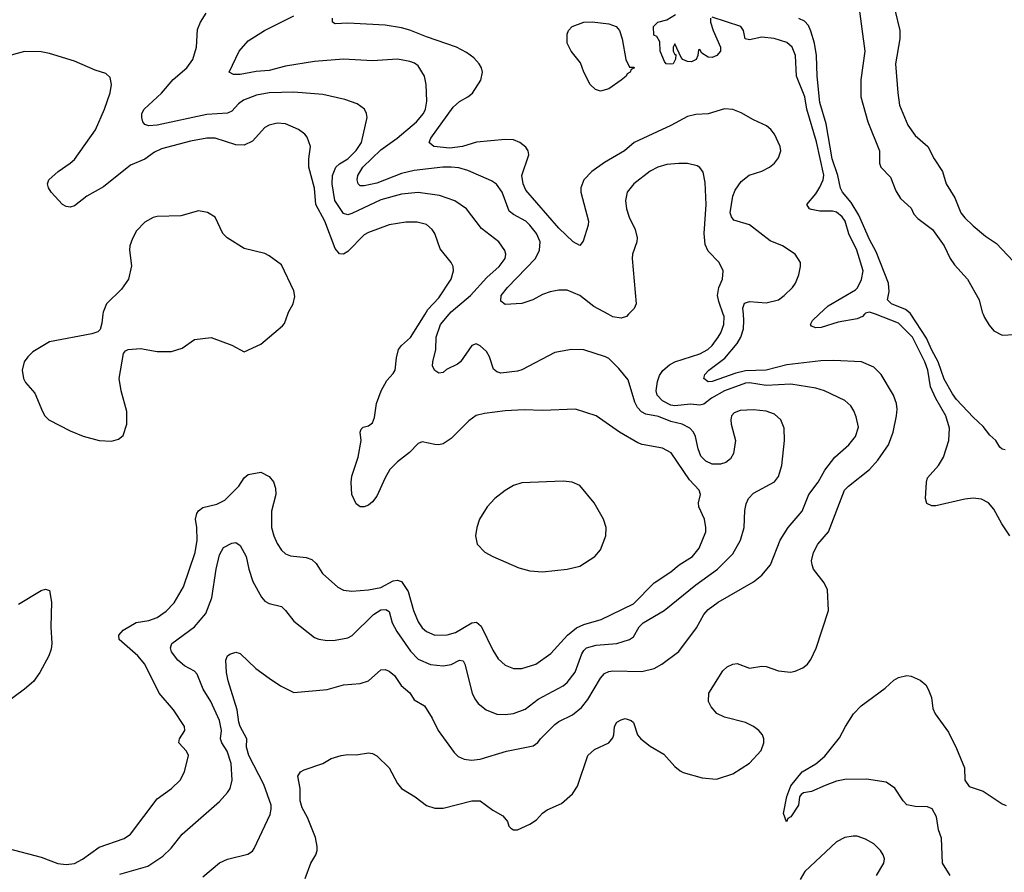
# Model space of a CAD drawing. Header units: inches. Extents: x 1834610 to 2027685, y 642842 to 774116.
# Tile 206 of 256: x 1883466 to 1888220, y 707305 to 711423. Entities that reach past the tile are written whole.
import ezdxf

# ---------------------------------------------------------------- set-up
doc = ezdxf.new("R2010")
doc.units = ezdxf.units.IN
doc.header["$MEASUREMENT"] = 0
doc.layers.add('B8780', color=7, linetype='Continuous')
doc.layers.add('B8781', color=7, linetype='Continuous')

msp = doc.modelspace()

# ---------------------------------------------------------------- linework, layer by layer
at = {"layer": 'B8780', "color": 5}
for points, elevation in [([(1883410, 707419.8), (1883570, 707377.8), (1883650, 707347.6), (1883690, 707342.7), (1883730, 707347.7), (1883770, 707369.1), (1883850, 707427.2), (1883970, 707469.2), (1884000.5, 707490), (1884130, 707659.6), (1884199.7, 707710), (1884240.5, 707750), (1884261.1, 707790), (1884280.5, 707870), (1884271.2, 707890), (1884234.8, 707930), (1884237.3, 707950), (1884263.5, 707990), (1884261, 708010), (1884208.3, 708090), (1884138.7, 708170), (1884069.8, 708310), (1884037.2, 708350), (1883946, 708430), (1883944.2, 708450), (1883966.1, 708473.9), (1884027.8, 708512.2), (1884090, 708522), (1884130, 708535.6), (1884173.1, 708566.9), (1884212.7, 708607.3), (1884256.7, 708683.3), (1884313.1, 708850), (1884322.4, 708910), (1884322.1, 708970), (1884315.5, 709010), (1884322, 709038), (1884330, 709051), (1884350, 709066.7), (1884417.5, 709082.5), (1884457, 709103), (1884524.8, 709170), (1884550, 709210.6), (1884570, 709226.7), (1884630, 709237.1), (1884670, 709217.1), (1884691.2, 709191.2), (1884700.7, 709160.7), (1884702.2, 709130), (1884682.3, 709050), (1884681.3, 708970), (1884692.4, 708930), (1884710, 708892.7), (1884730, 708861.3), (1884750, 708843.7), (1884773.5, 708833.5), (1884850, 708825.4), (1884876.3, 708816.3), (1884896.8, 708796.8), (1884927.6, 708747.6), (1885001.9, 708681.9), (1885030, 708667.5), (1885070, 708663.5), (1885150.1, 708670.1), (1885210, 708681.2), (1885270, 708712.3), (1885290, 708716.1), (1885309.6, 708709.6), (1885341.8, 708661.8), (1885367.6, 708570), (1885390, 708514.6), (1885410, 708486.4), (1885430, 708467.6), (1885470, 708451), (1885530, 708451.7), (1885570, 708463), (1885650, 708510.7), (1885672.5, 708512.5), (1885694, 708494), (1885750, 708377.6), (1885776.1, 708336.1), (1885810, 708304.9), (1885850, 708288.9), (1885890, 708289.1), (1885958.7, 708310), (1886030, 708362.2), (1886110.6, 708450), (1886154, 708486), (1886190, 708502.3), (1886273.8, 708526.2), (1886430, 708601.8), (1886530, 708703.8), (1886610, 708756.3), (1886650, 708790.2), (1886715.1, 708830), (1886746.6, 708870), (1886778.7, 708950), (1886779.8, 708970), (1886771.9, 709010), (1886745.6, 709070), (1886743.9, 709090), (1886753.3, 709130), (1886747.1, 709150), (1886700.4, 709200.4), (1886611.1, 709331.1), (1886570, 709353.6), (1886471.1, 709371.1), (1886450, 709379), (1886362.6, 709430), (1886250, 709509.8), (1886150, 709542.6), (1885990, 709535), (1885902, 709538), (1885810, 709534.2), (1885710, 709520.8), (1885670, 709510.9), (1885634.5, 709485.5), (1885550, 709401), (1885510, 709375.1), (1885490, 709369.7), (1885470, 709371), (1885410, 709384.7), (1885390, 709375.6), (1885348.1, 709331.9), (1885290, 709287.6), (1885254, 709250), (1885230.2, 709209.8), (1885190, 709122), (1885170, 709094.5), (1885150, 709078.4), (1885130, 709069.6), (1885110, 709069.5), (1885090, 709085.2), (1885070, 709129), (1885066.2, 709190), (1885070, 709218.8), (1885101, 709310), (1885114.3, 709390), (1885109.7, 709430), (1885114.2, 709445.8), (1885124.7, 709455.3), (1885150, 709461.6), (1885170, 709476.3), (1885178.8, 709501.2), (1885188.9, 709570), (1885211.2, 709630), (1885239.3, 709680.7), (1885270, 709713.4), (1885279.3, 709730), (1885284.8, 709790), (1885295.5, 709830), (1885309.8, 709850), (1885352.5, 709887.5), (1885423.3, 710000)], 580), ([(1883867.6, 710000), (1883863.1, 709956.9), (1883854.2, 709925.8), (1883844.1, 709915.9), (1883814.6, 709905.4), (1883610, 709867.3), (1883530, 709819.3), (1883504.7, 709795.3), (1883487.3, 709770), (1883477.3, 709730), (1883484, 709690), (1883494.8, 709670), (1883538.5, 709618.5), (1883576.3, 709530), (1883587.7, 709510), (1883607.3, 709490), (1883710, 709437.6), (1883771.8, 709411.8), (1883850, 709390.4), (1883910, 709387.7), (1883943.2, 709396.8), (1883966, 709414), (1883983.7, 709470), (1883983.6, 709530), (1883955.4, 709630), (1883947.1, 709690), (1883967, 709810), (1883977, 709823), (1883990, 709830.4), (1884050, 709834.6), (1884130, 709820.2), (1884199, 709821), (1884250, 709836.5), (1884310, 709877.6), (1884390, 709888.2), (1884490.4, 709850.4), (1884550, 709818), (1884630, 709856.3), (1884735.6, 709944.4), (1884744.2, 709955.8), (1884760, 710000)], 620), ([(1883950, 707296), (1884084.3, 707335.7), (1884157, 707383), (1884197.8, 707422.2), (1884250.7, 707489.3), (1884430, 707647), (1884469.8, 707690.2), (1884482, 707710), (1884492.3, 707750), (1884486.4, 707830), (1884468.3, 707890), (1884442.1, 707930), (1884436.1, 707950), (1884440.4, 707990), (1884430, 708038.3), (1884388.7, 708130), (1884352.1, 708190), (1884322.2, 708262.2), (1884310, 708276.4), (1884262.3, 708302.3), (1884229.4, 708329.4), (1884199.8, 708370), (1884193.5, 708390), (1884201.3, 708410), (1884310, 708490.2), (1884365.2, 708554.8), (1884393.2, 708630), (1884414.7, 708770), (1884430, 708838.8), (1884450, 708874), (1884490, 708894.9), (1884510, 708897.6), (1884530, 708883.7), (1884559.4, 708830), (1884572.6, 708770), (1884592.3, 708710), (1884633.3, 708633.3), (1884650, 708615), (1884670, 708604.1), (1884730, 708588.7), (1884750, 708570.4), (1884790, 708518), (1884890, 708439.6), (1884910, 708431.4), (1884950, 708424.7), (1884990, 708426), (1885050, 708438), (1885070.6, 708449.4), (1885174, 708550), (1885210, 708572.1), (1885234.4, 708574.4), (1885250, 708564.4), (1885265.3, 708510), (1885287.8, 708467.8), (1885352.6, 708372.6), (1885390, 708334.5), (1885449.5, 708309.5), (1885510, 708302.3), (1885550, 708309.4), (1885590, 708330.2), (1885606.9, 708326.9), (1885616.1, 708310), (1885650.8, 708170.8), (1885663.2, 708143.2), (1885680.1, 708120.1), (1885718.4, 708090), (1885769.4, 708069.4), (1885810, 708067.5), (1885850, 708073), (1885907.1, 708092.9), (1885970, 708141.1), (1886090, 708206.2), (1886110, 708221.6), (1886147.8, 708272.2), (1886180.4, 708359.6), (1886190, 708377.2), (1886203.5, 708390), (1886250, 708402.1), (1886350, 708410.1), (1886411, 708429), (1886430, 708442.8), (1886457.2, 708490), (1886477.1, 708510), (1886578.2, 708570), (1886730, 708694.3), (1886835.8, 708770), (1886910, 708844), (1886945.7, 708910), (1886964.5, 708970), (1886967.9, 709052.1), (1886974.5, 709085.5), (1886985.6, 709110), (1887010, 709136.4), (1887110, 709190.6), (1887130, 709217.3), (1887145.4, 709270), (1887159.2, 709390), (1887158, 709450), (1887141.7, 709490), (1887110, 709518.5), (1887070, 709532.8), (1887010, 709539.3), (1886945, 709535), (1886915.4, 709524.6), (1886903.1, 709510), (1886899.5, 709490), (1886900.9, 709470), (1886922.2, 709390), (1886912.3, 709327.7), (1886898.1, 709301.9), (1886875.9, 709284.1), (1886850, 709276.2), (1886810, 709277), (1886779.7, 709290), (1886755.3, 709315.3), (1886741.3, 709350), (1886729, 709410), (1886719.8, 709430), (1886702.4, 709450), (1886664.7, 709470), (1886610, 709482.7), (1886550, 709507), (1886490, 709518.5), (1886468.3, 709528.3), (1886449.5, 709549.5), (1886435.7, 709575.7), (1886403.3, 709683.3), (1886359, 709739), (1886310, 709786.6), (1886295.2, 709795.2), (1886190, 709828.4), (1886130, 709829.7), (1886050, 709816), (1885890, 709732.4), (1885870, 709725.7), (1885790, 709715.1), (1885770, 709721.6), (1885754.5, 709734.5), (1885734.9, 709794.9), (1885720.6, 709820.6), (1885690, 709847.6), (1885670, 709856.9), (1885650, 709849.6), (1885593.8, 709770), (1885580.5, 709759.5), (1885527.1, 709732.9), (1885510, 709718.2), (1885490, 709716.1), (1885470, 709728.8), (1885459.8, 709750), (1885461.4, 709770), (1885474.6, 709830), (1885477.7, 709890), (1885498, 709950), (1885539.5, 710000)], 560), ([(1884350, 707283.1), (1884430, 707350.3), (1884470, 707369), (1884567.3, 707392.7), (1884590, 707408), (1884598.9, 707421.1), (1884674.9, 707585.1), (1884680.9, 707610), (1884679.8, 707630), (1884644.1, 707730), (1884572.1, 707870), (1884560.7, 707910), (1884562.4, 707950), (1884530.5, 708010), (1884524.6, 708030), (1884516.1, 708090), (1884472.5, 708230), (1884465.4, 708270), (1884461.3, 708330), (1884469.7, 708350.3), (1884480.5, 708359.5), (1884510, 708368), (1884530, 708362), (1884605.5, 708290), (1884670, 708242.4), (1884725.1, 708205.1), (1884790, 708174.4), (1884950, 708187.7), (1885030, 708210.2), (1885110, 708217.4), (1885150, 708230.3), (1885210, 708283.7), (1885230, 708284.9), (1885250, 708277.3), (1885275.2, 708255.2), (1885307.5, 708207.5), (1885350, 708171.7), (1885370, 708138), (1885420.3, 708110), (1885457.7, 708050), (1885486.3, 707990), (1885563.1, 707883.1), (1885583.8, 707863.8), (1885612.2, 707852.2), (1885647.1, 707847.1), (1885690, 707852.2), (1885817.2, 707890), (1885944.6, 707915.4), (1885968.5, 707931.5), (1885981.3, 707950), (1886050, 708018.8), (1886070, 708033.2), (1886134.6, 708065.4), (1886178.4, 708101.6), (1886210, 708139.1), (1886270, 708243.6), (1886290, 708264.9), (1886310, 708275), (1886330, 708278), (1886470, 708275), (1886530, 708290.2), (1886566.6, 708310), (1886648, 708372), (1886733.5, 708486.5), (1886769.4, 708550.6), (1886790, 708574), (1886838.3, 708610), (1887010, 708707.7), (1887050, 708739.5), (1887090.9, 708790), (1887137.2, 708910), (1887176.4, 708970), (1887244, 709050), (1887275.8, 709130), (1887321.6, 709190), (1887353.4, 709246.6), (1887402.6, 709310), (1887469.7, 709370), (1887501.1, 709410), (1887515.6, 709455.6), (1887505.6, 709505.6), (1887494.3, 709534.3), (1887478.4, 709558.4), (1887450, 709583), (1887352, 709630), (1887310, 709642.5), (1887190, 709662.8), (1887070, 709656.5), (1886990, 709668.5), (1886970, 709667), (1886870, 709629.6), (1886805.8, 709594.2), (1886770, 709566.5), (1886750, 709560.7), (1886705.3, 709565.3), (1886630, 709558.4), (1886610, 709561.8), (1886570, 709582.5), (1886544.2, 709610), (1886539, 709630), (1886545.1, 709674.9), (1886555.2, 709704.8), (1886571.6, 709728.4), (1886604.1, 709755.9), (1886629.9, 709770.1), (1886750, 709809), (1886788.8, 709830), (1886809.8, 709850), (1886839.1, 709890), (1886851.9, 709910), (1886866.1, 709950), (1886866.8, 709990), (1886863.2, 710000)], 540), ([(1884844.1, 707275.9), (1884871.2, 707350), (1884895.4, 707390), (1884902, 707410), (1884902.8, 707430), (1884893.7, 707473.7), (1884855.1, 707570), (1884830, 707617), (1884819.8, 707650), (1884820.4, 707710), (1884809.6, 707770), (1884821.2, 707790), (1884839.1, 707800.9), (1884930, 707830.6), (1884970, 707854.9), (1885018, 707870), (1885050, 707874.4), (1885090, 707872.4), (1885150, 707883), (1885170, 707879.1), (1885190, 707867.3), (1885250.4, 707810), (1885290, 707733.4), (1885310, 707710.5), (1885376.3, 707670), (1885430, 707628.4), (1885470, 707614.9), (1885510, 707615.5), (1885650, 707650.8), (1885690, 707651.1), (1885750, 707605.7), (1885798.4, 707578.4), (1885821, 707550), (1885827.9, 707527.9), (1885838, 707518), (1885850.8, 707510.8), (1885870, 707510.7), (1885930, 707537.1), (1885960.7, 707559.3), (1885990, 707590.4), (1886013.6, 707606.4), (1886082, 707638), (1886135.6, 707684.4), (1886158.7, 707721.3), (1886209.7, 707870), (1886242, 707898), (1886310.8, 707930), (1886330, 707954), (1886335.3, 707970), (1886337.7, 708010), (1886349.8, 708030.2), (1886370, 708041.7), (1886390, 708047.4), (1886418.6, 708038.6), (1886430, 708028), (1886449.2, 707970), (1886464.9, 707950), (1886510, 707914), (1886575.9, 707875.9), (1886630, 707815.5), (1886655.4, 707795.4), (1886670, 707787), (1886761.4, 707761.4), (1886830, 707755.9), (1886910, 707780.6), (1886990, 707832.4), (1887046.1, 707893.9), (1887059.5, 707930), (1887058.7, 707950), (1887052.2, 707970), (1887035, 707990), (1887010, 708009.9), (1886970, 708028.5), (1886870, 708055), (1886832.8, 708072.8), (1886804.7, 708104.7), (1886792, 708130), (1886793.3, 708170), (1886861.5, 708278.5), (1886882.7, 708297.3), (1886910, 708310.3), (1886930, 708313.1), (1886990, 708291.8), (1887050, 708300.2), (1887070, 708298.8), (1887130, 708278.3), (1887187.5, 708272.5), (1887210, 708276.5), (1887247, 708293), (1887269.2, 708310.8), (1887286.5, 708333.5), (1887312.5, 708387.5), (1887370.9, 708570), (1887366.3, 708670), (1887350, 708702.9), (1887299.1, 708770), (1887292.1, 708790), (1887289.8, 708810), (1887298.7, 708850), (1887320.4, 708890), (1887371.7, 708950), (1887449, 709150), (1887467.9, 709170), (1887570, 709250.2), (1887610, 709295), (1887661.7, 709370), (1887683.6, 709430), (1887700.2, 709510), (1887702.6, 709542.6), (1887699.8, 709570), (1887684.6, 709610), (1887625.8, 709710), (1887590, 709744.8), (1887530, 709770.7), (1887397.3, 709777.3), (1887334.8, 709774.8), (1887170, 709756), (1887070, 709729.9), (1886970, 709727.6), (1886924.2, 709715.8), (1886810, 709674.7), (1886790, 709674), (1886769.8, 709690), (1886774.8, 709710), (1886793.6, 709730), (1886871.6, 709788.4), (1886930, 709859.4), (1886947.3, 709890), (1886960.6, 709930), (1886963.3, 709970), (1886960.7, 710000)], 520), ([(1886405.6, 710000), (1886395.6, 709990), (1886370, 709980.6), (1886330, 709987.5), (1886307, 710000)], 540), ([(1887545.5, 710000), (1887536.1, 709990), (1887510, 709978.5), (1887418.6, 709961.4), (1887335.8, 709935.8), (1887310, 709935.1), (1887290, 709943), (1887284.4, 709950), (1887294.2, 709970), (1887326.5, 710000)], 480), ([(1888246.5, 708930), (1888207.6, 708987.6), (1888170, 709058.5), (1888144.4, 709090), (1888110, 709107.3), (1888070, 709112.1), (1888030, 709108), (1887890, 709075.1), (1887870, 709075.1), (1887846.7, 709086.7), (1887839.7, 709110), (1887844.4, 709190), (1887849.7, 709209.7), (1887901.9, 709270), (1887926.6, 709310), (1887952, 709390), (1887955.9, 709450), (1887938.7, 709510), (1887890, 709593.8), (1887863.1, 709650), (1887850.7, 709730), (1887837.1, 709770), (1887776.8, 709890), (1887710, 709956.7), (1887597.9, 710000)], 480), ([(1888224.8, 709344.8), (1888210, 709349.3), (1888198.9, 709358.9), (1888179.3, 709390), (1888150, 709417), (1888118.7, 709458.7), (1888070, 709503.1), (1887990, 709588.7), (1887970, 709616.3), (1887930, 709686.3), (1887901.6, 709770), (1887870, 709827.1), (1887844.8, 709884.8), (1887768.6, 710000)], 460), ([(1888117.4, 710000), (1888124.4, 709984.4), (1888146.7, 709946.7), (1888170, 709920.4), (1888210, 709898.7), (1888270, 709902.8), (1888290, 709898.8), (1888310, 709876.3), (1888331.9, 709811.9), (1888350, 709791.7), (1888370, 709792.6), (1888380.7, 709799.3), (1888409.4, 709830.6), (1888430, 709842.3), (1888470, 709851.5), (1888610, 709863.7), (1888730, 709857.8), (1888770, 709840.2), (1888790, 709836.5), (1888830, 709848.2), (1888914, 709910), (1888923.7, 709930), (1888928.8, 710000)], 460), ([(1883460, 708600), (1883570, 708666), (1883590, 708673.4), (1883610, 708666), (1883619.1, 708610), (1883616, 708490), (1883621.8, 708410), (1883617.8, 708382.2), (1883606.3, 708350), (1883563.6, 708270), (1883532.5, 708227.5), (1883490, 708189.7), (1883390, 708116.4)], 580), ([(1887959.3, 707290), (1887921.5, 707350), (1887917.7, 707470), (1887902.8, 707510), (1887892.9, 707572.9), (1887872.6, 707612.6), (1887850, 707621.5), (1887790, 707623.2), (1887750, 707630.9), (1887732, 707650), (1887691.3, 707711.3), (1887650, 707740.3), (1887555, 707755), (1887450, 707754.3), (1887410, 707744.8), (1887354.7, 707725.3), (1887290, 707695.1), (1887250.6, 707689.4), (1887238.8, 707681.2), (1887230.7, 707669.3), (1887226.8, 707630), (1887190, 707574), (1887175.3, 707564.7), (1887169, 707549), (1887154, 707590), (1887170, 707671.3), (1887190, 707722.8), (1887243.5, 707790), (1887310.8, 707829.2), (1887354.3, 707865.7), (1887424.8, 707955.2), (1887452.7, 708010), (1887491.6, 708070), (1887529.7, 708110), (1887644.9, 708195.1), (1887686.3, 708233.7), (1887710, 708246), (1887750, 708255.5), (1887770, 708253), (1887813.8, 708233.8), (1887840.7, 708210), (1887853.4, 708190), (1887868, 708150), (1887875.9, 708095.9), (1887885.7, 708070), (1887950, 707982), (1887990, 707904), (1888028.8, 707810), (1888028.9, 707750), (1888050, 707719.5), (1888117.8, 707697.8), (1888210, 707635.3), (1888230, 707627.2)], 480), ([(1887602.9, 707290), (1887638.4, 707350), (1887641.4, 707370), (1887635.3, 707390), (1887622.4, 707410), (1887590, 707443.5), (1887550, 707465.7), (1887510, 707479.1), (1887490, 707480.6), (1887450, 707473.7), (1887410, 707453.2), (1887256.3, 707310), (1887233.9, 707270)], 520)]:
    msp.add_lwpolyline(points, dxfattribs=dict(at, elevation=elevation))
at = {"layer": 'B8780', "color": 5, "elevation": 620}
msp.add_lwpolyline([(1886090, 709194), (1885890, 709186.4), (1885850, 709172.7), (1885810, 709148.7), (1885760.2, 709110), (1885723.6, 709070), (1885685.8, 709010), (1885673.4, 708970), (1885667.2, 708930), (1885674.9, 708890), (1885711.4, 708851.4), (1885750.2, 708830.2), (1885875.9, 708775.9), (1885930, 708760.7), (1885990, 708756.3), (1886110, 708769.3), (1886170, 708784.5), (1886242.4, 708830), (1886270, 708862), (1886296.9, 708930), (1886297.3, 708970), (1886284.4, 709010), (1886239.7, 709090), (1886170, 709174), (1886134, 709190)], close=True, dxfattribs=at)
at = {"layer": 'B8781', "color": 5}
for points, elevation in [([(1887514.3, 711510), (1887547.4, 711270), (1887528.2, 711131.8), (1887526.7, 711050), (1887561.6, 710930), (1887618, 710790), (1887618, 710730), (1887624.7, 710710), (1887670, 710662), (1887696, 710596), (1887719.6, 710559.6), (1887770, 710512), (1887782.8, 710482.8), (1887802.8, 710462.8), (1887873, 710410), (1887930.4, 710330), (1887959.1, 710270), (1887979.5, 710239.5), (1888043, 710170), (1888098.8, 710070), (1888113, 710010), (1888117.4, 710000)], 460), ([(1887692.1, 711470), (1887716.1, 711370), (1887716.2, 711330), (1887694.8, 711210), (1887705.4, 711070), (1887714.7, 711010), (1887754, 710914), (1887790, 710864), (1887851.5, 710810), (1887882, 710750), (1887921.8, 710690), (1887940.2, 710630), (1887981.9, 710561.9), (1888011.1, 710490), (1888030, 710465.4), (1888070, 710427.3), (1888130, 710377.7), (1888182.2, 710342.2), (1888290, 710227)], 480), ([(1885539.5, 710000), (1885550, 710012.6), (1885642, 710090), (1885722.1, 710177.9), (1885780.7, 710230), (1885809.8, 710270), (1885812.8, 710290), (1885808, 710308), (1885779.7, 710350), (1885695.1, 710415.1), (1885624, 710510), (1885567.2, 710547.2), (1885493.8, 710573.8), (1885390, 710587.7), (1885310, 710579.9), (1885210, 710552.8), (1885070, 710486), (1885050, 710480.2), (1885030, 710486.6), (1884987, 710550), (1884975.2, 710630), (1884975.8, 710670), (1884992.1, 710710), (1885010, 710726.5), (1885050, 710751.4), (1885090, 710790.9), (1885116.1, 710830), (1885143.1, 710950), (1885140.4, 710970), (1885131.1, 710990), (1885095.7, 711015.7), (1885036.6, 711036.6), (1884930, 711060.6), (1884790, 711072.3), (1884670, 711069.9), (1884610, 711057.9), (1884546.1, 711033.9), (1884523.1, 711016.9), (1884490, 710981), (1884469.3, 710970.7), (1884370, 710964.9), (1884130, 710913.4), (1884090, 710910.8), (1884070, 710916.8), (1884060.6, 710930), (1884055.4, 710950), (1884056.5, 710970), (1884067.1, 710990), (1884150, 711068.3), (1884206.3, 711133.7), (1884273.5, 711190), (1884301.7, 711230), (1884319.1, 711290), (1884325.2, 711374.8), (1884339.1, 711410), (1884365.9, 711454.1)], 560), ([(1886307, 710000), (1886237.7, 710037.7), (1886170, 710090.8), (1886110, 710117.3), (1886070, 710116.1), (1886028.2, 710108.2), (1885990, 710094.8), (1885943, 710070), (1885890, 710052.6), (1885810, 710047.6), (1885790, 710064), (1885791.6, 710090), (1885822, 710130), (1885956.4, 710270), (1885976.7, 710310), (1885978.6, 710350), (1885962.2, 710390), (1885930, 710430.7), (1885909.8, 710450), (1885850, 710481.6), (1885830, 710497.7), (1885795.9, 710590), (1885768.2, 710628.2), (1885744.2, 710644.2), (1885630, 710694.2), (1885586.9, 710706.9), (1885550, 710711), (1885509.6, 710710.4), (1885370, 710694.5), (1885310, 710680.1), (1885190, 710633.6), (1885130, 710620.7), (1885110, 710620.4), (1885100.4, 710630), (1885095.8, 710650), (1885099.4, 710670), (1885122.7, 710710), (1885210, 710794.8), (1885289.1, 710850), (1885382, 710930), (1885416.2, 710970), (1885424.8, 710990), (1885431.7, 711030), (1885428.8, 711110), (1885420.8, 711150), (1885390, 711199.8), (1885372.5, 711212.5), (1885350, 711220.6), (1885290, 711232.2), (1885170, 711224.5), (1885030, 711231.8), (1884890, 711220.2), (1884750, 711198.7), (1884670, 711177.1), (1884607.1, 711172.9), (1884530, 711157.2), (1884497.7, 711157.7), (1884477, 711170), (1884525.1, 711270), (1884570, 711320.9), (1884648.2, 711370), (1884790, 711441.7)], 540), ([(1886960.7, 710000), (1886958.1, 710030), (1886966, 710054), (1886990, 710061.7), (1887070, 710054.8), (1887129.9, 710070.1), (1887157.4, 710090), (1887198.2, 710130), (1887212.8, 710150), (1887227.7, 710190), (1887236, 710230), (1887235.4, 710250), (1887209.8, 710289.8), (1887149.8, 710329.8), (1887090, 710355.5), (1886990, 710431.8), (1886914.5, 710454.5), (1886902.2, 710470), (1886897.2, 710490), (1886909.5, 710570.5), (1886921.3, 710598.7), (1886950, 710641.2), (1886987.8, 710672.2), (1887050, 710691.2), (1887086.3, 710710), (1887110.9, 710730), (1887130, 710755.8), (1887141.1, 710790), (1887138.5, 710810), (1887110, 710869.7), (1887093.1, 710893.1), (1887071.5, 710910), (1887010, 710938.7), (1886950, 710973.5), (1886910, 710988.6), (1886870, 710992.9), (1886790, 710968), (1886730, 710965), (1886690, 710955.4), (1886610, 710911.9), (1886433.1, 710830), (1886386.5, 710790), (1886290, 710732.3), (1886229.1, 710690), (1886189.4, 710650), (1886176.3, 710610), (1886175.9, 710590), (1886212, 710450), (1886211.2, 710430), (1886186.7, 710353.3), (1886170, 710332.7), (1886138, 710350), (1886070, 710416.2), (1885910, 710598.7), (1885896.5, 710630), (1885891.2, 710670), (1885925.1, 710770), (1885921.3, 710790), (1885910, 710807), (1885880.7, 710830), (1885850, 710842), (1885810, 710844.1), (1885671.3, 710831.3), (1885604.4, 710810), (1885542.4, 710802.4), (1885466, 710810), (1885445.7, 710825.7), (1885443.5, 710830), (1885452, 710850), (1885559.8, 711000.2), (1885590, 711028.1), (1885629.7, 711050), (1885651.8, 711068.2), (1885693.3, 711130), (1885701, 711170), (1885695.4, 711190), (1885684, 711210), (1885658.3, 711238.3), (1885623.8, 711263.8), (1885575.1, 711290), (1885430, 711339.1), (1885350, 711372.5), (1885310, 711383.4), (1885230, 711396.3), (1885050, 711405.1), (1884990, 711402.4), (1884976, 711410), (1884976.2, 711430)], 520), ([(1886802, 711430), (1886801, 711410), (1886814, 711370), (1886850.5, 711290), (1886850.3, 711270), (1886832.9, 711250), (1886810, 711239.8), (1886790, 711241.3), (1886760.2, 711260.2), (1886750, 711278), (1886743.6, 711276.4), (1886741, 711250), (1886733, 711230), (1886710, 711219.7), (1886690, 711220.7), (1886668, 711230), (1886660.2, 711240.2), (1886630, 711306), (1886622, 711290), (1886622, 711270), (1886630, 711254), (1886634, 711254), (1886632.7, 711232.7), (1886622, 711210), (1886607.6, 711207.6), (1886588, 711210), (1886580.2, 711220.2), (1886558, 711270), (1886556.4, 711316.4), (1886542, 711342), (1886528.4, 711348.4), (1886526, 711390), (1886548, 711410), (1886590, 711422), (1886632.7, 711447.3)], 480), ([(1887326.5, 710000), (1887370, 710040.5), (1887502.5, 710117.5), (1887512.1, 710127.9), (1887531.5, 710168.5), (1887539, 710210), (1887508.1, 710310), (1887468.8, 710388.8), (1887451.4, 710450), (1887437.9, 710470), (1887410, 710492.7), (1887390, 710498.8), (1887330, 710497.2), (1887290, 710505.6), (1887279.7, 710510), (1887267.3, 710530), (1887310, 710581), (1887330, 710613.2), (1887345.7, 710650), (1887348.1, 710671.9), (1887312.9, 710832.9), (1887266.2, 710990), (1887256.9, 711050), (1887217.5, 711150), (1887211.6, 711250), (1887196.1, 711290), (1887170, 711312.7), (1887108.7, 711331.3), (1887050, 711338.9), (1886990, 711326), (1886969.7, 711329.7), (1886961.2, 711370), (1886948, 711390), (1886810, 711435.3)], 480), ([(1887768.6, 710000), (1887765.2, 710005.2), (1887742.8, 710022.8), (1887675.1, 710050), (1887655.8, 710070), (1887663.9, 710110), (1887660.8, 710150), (1887601.5, 710301.5), (1887570, 710360.7), (1887518.1, 710478.1), (1887480.3, 710540.3), (1887438.8, 710590), (1887429.2, 710609.2), (1887417, 710670), (1887388.3, 710750), (1887360.4, 710920.4), (1887330, 711022.7), (1887315.9, 711150), (1887313.1, 711250), (1887304.4, 711310), (1887286.8, 711366.8), (1887274.2, 711394.2), (1887255.1, 711415.1), (1887227.9, 711427.9)], 460), ([(1885423.3, 710000), (1885437.5, 710022.5), (1885490, 710079.6), (1885548.8, 710170), (1885561, 710210), (1885558.3, 710230), (1885549.7, 710250), (1885495.8, 710315.8), (1885470, 710389.4), (1885456.9, 710410), (1885430, 710433.3), (1885384.9, 710444.9), (1885330, 710445), (1885250, 710432.3), (1885150, 710395.3), (1885130, 710383.5), (1885050, 710303.2), (1885030, 710290.7), (1885010, 710292.7), (1884990, 710317.3), (1884939.1, 710450), (1884895.9, 710530), (1884890, 710609.3), (1884862.4, 710710), (1884862.3, 710750), (1884871, 710811), (1884854.6, 710854.6), (1884842.9, 710870), (1884812.5, 710892.5), (1884750, 710920.4), (1884710, 710922.5), (1884670, 710912.8), (1884650, 710901.5), (1884590, 710836.5), (1884550, 710816.8), (1884510, 710818.8), (1884410, 710849.9), (1884370, 710849.9), (1884290, 710835.5), (1884150, 710798.8), (1884116.4, 710783.6), (1884070, 710748.9), (1884000.3, 710719.7), (1883870, 710615.5), (1883790.4, 710570), (1883730, 710523.6), (1883710, 710517.6), (1883690, 710520.7), (1883673.2, 710530), (1883618.4, 710590), (1883605.1, 710610), (1883600.7, 710630), (1883607.3, 710650), (1883651.6, 710690), (1883710, 710729.1), (1883730, 710747.7), (1883832.6, 710890), (1883875.8, 710990), (1883902.6, 711070), (1883909.7, 711110), (1883902.7, 711142.7), (1883882.4, 711162.4), (1883830, 711178.9), (1883730, 711222.3), (1883610, 711259.8), (1883570, 711267.8), (1883490, 711269.8), (1883390, 711241.8)], 580), ([(1886863.2, 710000), (1886841.2, 710061.2), (1886835.5, 710090), (1886842.6, 710130), (1886859.8, 710170), (1886863.1, 710210), (1886843, 710250), (1886790, 710304.7), (1886776.6, 710336.6), (1886771.1, 710390), (1886781.4, 710530), (1886776.6, 710636.6), (1886766.7, 710686.7), (1886750, 710709.4), (1886736.9, 710716.9), (1886690, 710728.2), (1886648.3, 710728.3), (1886590, 710722.7), (1886547.3, 710710), (1886510, 710691.1), (1886432, 710630), (1886398.9, 710590), (1886391.5, 710550), (1886396.1, 710510), (1886408.6, 710468.6), (1886438.5, 710410), (1886447.7, 710370), (1886446.3, 710350), (1886425.3, 710290), (1886423.7, 710270), (1886442.2, 710050), (1886432.8, 710027.2), (1886405.6, 710000)], 540), ([(1884760, 710000), (1884763.6, 710010), (1884786, 710050), (1884794.8, 710085.2), (1884790, 710113.2), (1884730, 710238.4), (1884670, 710283), (1884650, 710292.8), (1884550, 710318.5), (1884468, 710370), (1884446.6, 710390), (1884410, 710469.3), (1884372.3, 710492.3), (1884330, 710498.9), (1884244.9, 710475.1), (1884130, 710472.7), (1884110, 710467.6), (1884070, 710444.4), (1884030, 710402.9), (1884010, 710366.6), (1883998, 710330), (1883995.5, 710310), (1884005.2, 710234.8), (1883991.2, 710170), (1883958.4, 710121.6), (1883884.9, 710050), (1883868.7, 710010), (1883867.6, 710000)], 620), ([(1887597.9, 710000), (1887570, 710010.8), (1887550, 710004.8), (1887545.5, 710000)], 480)]:
    msp.add_lwpolyline(points, dxfattribs=dict(at, elevation=elevation))
at = {"layer": 'B8781', "color": 5, "elevation": 480}
msp.add_lwpolyline([(1886410, 711194), (1886430, 711194), (1886434, 711190), (1886418, 711182), (1886414, 711170), (1886398.8, 711161.2), (1886394, 711150), (1886370.5, 711130), (1886310, 711088.3), (1886270, 711077), (1886246, 711086), (1886220.9, 711110), (1886190, 711169), (1886173.7, 711213.7), (1886129.5, 711270), (1886109.4, 711310), (1886110, 711352), (1886116, 711370), (1886134, 711390), (1886190, 711410.2), (1886230, 711412.1), (1886310, 711402.4), (1886346, 711390), (1886362.8, 711370), (1886374.8, 711330), (1886392, 711230)], close=True, dxfattribs=at)

doc.saveas('drawing.dxf')
